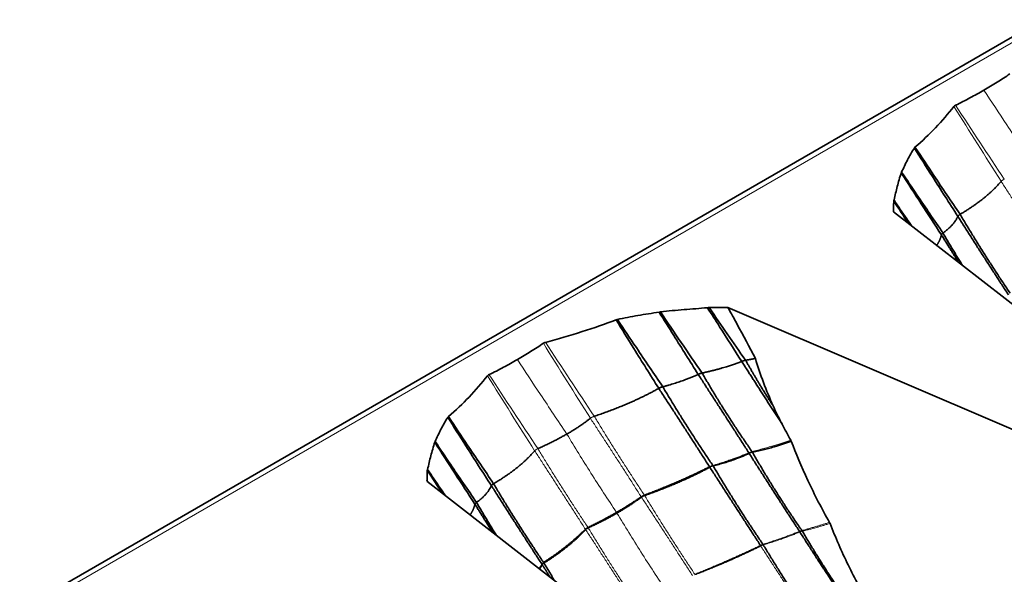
# Model space of a CAD drawing. Header units: millimetres. Extents: x 7 to 415, y 7 to 290.
# Tile 71 of 86: x 337 to 349, y 96 to 103. Entities that reach past the tile are written whole.
import ezdxf

# ---------------------------------------------------------------- set-up
doc = ezdxf.new("R2010")
doc.units = ezdxf.units.MM
doc.layers.add('Sichtbar (ISO)', color=7, linetype='Continuous', lineweight=35)
doc.layers.add('Sichtbar schmal (ISO)', color=7, linetype='Continuous', lineweight=18)

msp = doc.modelspace()

# ---------------------------------------------------------------- linework, layer by layer
at = {"layer": 'Sichtbar (ISO)'}
for p, q in [((392.456, 128.009), (286.673, 66.935)), ((347.673, 100.817), (353.13, 96.575)), ((345.59, 99.615), (352.938, 96.465)), ((341.804, 97.429), (347.261, 93.186))]:
    msp.add_line(p, q, dxfattribs=at)
msp.add_ellipse((346.837, 97.441), major_axis=(-0.718, 1.109), ratio=0.093519, start_param=0.509798, end_param=0.819444, dxfattribs=at)
for points, knots in [([(348.81, 102.347), (348.867, 102.38), (348.923, 102.413), (349.032, 102.482), (349.086, 102.517), (349.138, 102.552)], [-0.0484354, -0.0484354, -0.0484354, -0.0484354, -0.02423798, -0.02423798, 0, 0, 0, 0]), ([(348.81, 102.347), (348.753, 102.314), (348.695, 102.282), (348.576, 102.219), (348.516, 102.188), (348.454, 102.158)], [-0.0484354, -0.0484354, -0.0484354, -0.0484354, -0.02423798, -0.02423798, 0, 0, 0, 0]), ([(348.434, 102.142), (348.361, 102.052), (348.285, 101.963), (348.122, 101.791), (348.037, 101.709), (347.944, 101.629)], [-0.1018724, -0.1018724, -0.1018724, -0.1018724, -0.0501361, -0.0501361, 0, 0, 0, 0]), ([(348.454, 102.158), (348.45, 102.156), (348.446, 102.153), (348.44, 102.148), (348.437, 102.145), (348.434, 102.142)], [-0.003359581, -0.003359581, -0.003359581, -0.003359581, -0.001690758, -0.001690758, 0, 0, 0, 0]), ([(347.936, 101.62), (347.903, 101.571), (347.875, 101.521), (347.823, 101.42), (347.799, 101.367), (347.776, 101.317)], [-0.05336849, -0.05336849, -0.05336849, -0.05336849, -0.0267651, -0.0267651, 0, 0, 0, 0]), ([(347.944, 101.629), (347.942, 101.628), (347.941, 101.627), (347.938, 101.623), (347.937, 101.622), (347.936, 101.62)], [-0.001802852, -0.001802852, -0.001802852, -0.001802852, -0.000918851, -0.000918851, 0, 0, 0, 0]), ([(347.936, 101.62), (348.011, 101.5), (348.087, 101.38), (348.27, 101.093), (348.376, 100.927), (348.484, 100.76)], [0.0163333, 0.0163333, 0.0163333, 0.0163333, 0.0590689, 0.0590689, 0.1186889, 0.1186889, 0.1186889, 0.1186889]), ([(347.944, 101.629), (348.023, 101.511), (348.101, 101.394), (348.29, 101.112), (348.401, 100.949), (348.511, 100.786)], [-0.1018463, -0.1018463, -0.1018463, -0.1018463, -0.0592709, -0.0592709, 0, 0, 0, 0]), ([(347.772, 101.307), (347.752, 101.25), (347.736, 101.193), (347.707, 101.08), (347.694, 101.023), (347.68, 100.966)], [-0.06012104, -0.06012104, -0.06012104, -0.06012104, -0.02989562, -0.02989562, 0, 0, 0, 0]), ([(347.776, 101.317), (347.775, 101.316), (347.774, 101.314), (347.773, 101.311), (347.772, 101.309), (347.772, 101.307)], [-0.001854, -0.001854, -0.001854, -0.001854, -0.000940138, -0.000940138, 0, 0, 0, 0]), ([(347.776, 101.317), (347.84, 101.222), (347.904, 101.126), (348.077, 100.87), (348.187, 100.71), (348.297, 100.55)], [-0.09289361, -0.09289361, -0.09289361, -0.09289361, -0.0582404, -0.0582404, 0, 0, 0, 0]), ([(347.68, 100.966), (347.679, 100.964), (347.678, 100.962), (347.678, 100.957), (347.677, 100.955), (347.677, 100.953)], [-0.002240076, -0.002240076, -0.002240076, -0.002240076, -0.001141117, -0.001141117, 0, 0, 0, 0]), ([(347.68, 100.966), (347.733, 100.887), (347.786, 100.809), (347.86, 100.7), (347.881, 100.67), (347.902, 100.64)], [-0.08048799, -0.08048799, -0.08048799, -0.08048799, -0.05197876, -0.05197876, -0.0409675, -0.0409675, -0.0409675, -0.0409675]), ([(347.677, 100.953), (347.676, 100.927), (347.675, 100.902), (347.674, 100.857), (347.674, 100.837), (347.673, 100.817)], [-0.0266442, -0.0266442, -0.0266442, -0.0266442, -0.01336919, -0.01336919, -0.00318637, -0.00318637, -0.00318637, -0.00318637]), ([(344.742, 99.558), (344.84, 99.57), (344.94, 99.579), (345.136, 99.595), (345.235, 99.603), (345.333, 99.611)], [-0.06012104, -0.06012104, -0.06012104, -0.06012104, -0.02989562, -0.02989562, 0, 0, 0, 0]), ([(345.333, 99.611), (345.337, 99.611), (345.34, 99.612), (345.348, 99.612), (345.352, 99.612), (345.355, 99.612)], [-0.002240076, -0.002240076, -0.002240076, -0.002240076, -0.001141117, -0.001141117, 0, 0, 0, 0]), ([(345.333, 99.611), (345.384, 99.531), (345.435, 99.452), (345.579, 99.227), (345.672, 99.081), (345.764, 98.936)], [-0.08048799, -0.08048799, -0.08048799, -0.08048799, -0.05197876, -0.05197876, 0, 0, 0, 0]), ([(345.355, 99.612), (345.4, 99.613), (345.444, 99.614), (345.522, 99.614), (345.556, 99.615), (345.59, 99.615)], [-0.0266442, -0.0266442, -0.0266442, -0.0266442, -0.01336919, -0.01336919, -0.00318637, -0.00318637, -0.00318637, -0.00318637]), ([(345.936, 98.973), (345.862, 99.115), (345.783, 99.262), (345.666, 99.476), (345.631, 99.541), (345.59, 99.615)], [0, 0, 0, 0, 0.04806119, 0.04806119, 0.07488068, 0.07488068, 0.07488068, 0.07488068]), ([(344.2, 99.463), (344.285, 99.482), (344.371, 99.498), (344.546, 99.528), (344.638, 99.542), (344.724, 99.555)], [-0.05336849, -0.05336849, -0.05336849, -0.05336849, -0.0267651, -0.0267651, 0, 0, 0, 0]), ([(344.724, 99.555), (344.727, 99.556), (344.73, 99.556), (344.736, 99.557), (344.739, 99.558), (344.742, 99.558)], [-0.001854, -0.001854, -0.001854, -0.001854, -0.000940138, -0.000940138, 0, 0, 0, 0]), ([(344.724, 99.555), (344.785, 99.458), (344.847, 99.361), (345.011, 99.099), (345.114, 98.936), (345.216, 98.772)], [-0.09289361, -0.09289361, -0.09289361, -0.09289361, -0.0582404, -0.0582404, 0, 0, 0, 0]), ([(343.295, 99.175), (343.451, 99.218), (343.605, 99.262), (343.903, 99.356), (344.045, 99.405), (344.184, 99.459)], [-0.1018724, -0.1018724, -0.1018724, -0.1018724, -0.0501361, -0.0501361, 0, 0, 0, 0]), ([(344.184, 99.459), (344.186, 99.46), (344.189, 99.46), (344.194, 99.462), (344.197, 99.463), (344.2, 99.463)], [-0.001802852, -0.001802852, -0.001802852, -0.001802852, -0.000918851, -0.000918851, 0, 0, 0, 0]), ([(344.184, 99.459), (344.258, 99.338), (344.332, 99.218), (344.511, 98.93), (344.615, 98.763), (344.72, 98.597)], [-0.1018463, -0.1018463, -0.1018463, -0.1018463, -0.0592709, -0.0592709, 0, 0, 0, 0]), ([(344.2, 99.463), (344.279, 99.345), (344.359, 99.227), (344.549, 98.945), (344.66, 98.781), (344.771, 98.617)], [0.0163333, 0.0163333, 0.0163333, 0.0163333, 0.0590689, 0.0590689, 0.1186889, 0.1186889, 0.1186889, 0.1186889]), ([(342.941, 98.958), (342.998, 98.991), (343.054, 99.025), (343.163, 99.093), (343.217, 99.128), (343.269, 99.164)], [-0.0484354, -0.0484354, -0.0484354, -0.0484354, -0.02423798, -0.02423798, 0, 0, 0, 0]), ([(343.269, 99.164), (343.273, 99.166), (343.276, 99.168), (343.285, 99.172), (343.29, 99.174), (343.295, 99.175)], [-0.003359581, -0.003359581, -0.003359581, -0.003359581, -0.001690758, -0.001690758, 0, 0, 0, 0]), ([(342.941, 98.958), (342.884, 98.925), (342.826, 98.893), (342.707, 98.83), (342.647, 98.799), (342.585, 98.769)], [-0.0484354, -0.0484354, -0.0484354, -0.0484354, -0.02423798, -0.02423798, 0, 0, 0, 0]), ([(346.16, 98.375), (346.117, 98.473), (346.076, 98.571), (346, 98.77), (345.965, 98.871), (345.936, 98.973)], [0, 0, 0, 0, 0.03197268, 0.03197268, 0.06404415, 0.06404415, 0.06404415, 0.06404415]), ([(342.565, 98.754), (342.492, 98.664), (342.416, 98.575), (342.253, 98.403), (342.168, 98.321), (342.075, 98.241)], [-0.1018724, -0.1018724, -0.1018724, -0.1018724, -0.0501361, -0.0501361, 0, 0, 0, 0]), ([(342.585, 98.769), (342.581, 98.767), (342.577, 98.765), (342.571, 98.76), (342.568, 98.757), (342.565, 98.754)], [-0.003359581, -0.003359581, -0.003359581, -0.003359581, -0.001690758, -0.001690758, 0, 0, 0, 0]), ([(342.075, 98.241), (342.073, 98.24), (342.072, 98.238), (342.069, 98.235), (342.068, 98.233), (342.067, 98.232)], [-0.001802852, -0.001802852, -0.001802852, -0.001802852, -0.000918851, -0.000918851, 0, 0, 0, 0]), ([(342.075, 98.241), (342.154, 98.123), (342.232, 98.005), (342.421, 97.724), (342.532, 97.56), (342.642, 97.397)], [-0.1018463, -0.1018463, -0.1018463, -0.1018463, -0.0592709, -0.0592709, 0, 0, 0, 0]), ([(342.067, 98.232), (342.034, 98.182), (342.006, 98.133), (341.954, 98.032), (341.93, 97.979), (341.907, 97.929)], [-0.05336849, -0.05336849, -0.05336849, -0.05336849, -0.0267651, -0.0267651, 0, 0, 0, 0]), ([(342.067, 98.232), (342.142, 98.111), (342.218, 97.991), (342.401, 97.705), (342.507, 97.538), (342.615, 97.372)], [0.0163333, 0.0163333, 0.0163333, 0.0163333, 0.0590689, 0.0590689, 0.1186889, 0.1186889, 0.1186889, 0.1186889]), ([(346.381, 97.946), (346.362, 97.979), (346.344, 98.013), (346.307, 98.08), (346.289, 98.114), (346.271, 98.148)], [0, 0, 0, 0, 0.01160688, 0.01160688, 0.02322044, 0.02322044, 0.02322044, 0.02322044]), ([(341.903, 97.919), (341.883, 97.862), (341.867, 97.805), (341.838, 97.691), (341.825, 97.634), (341.811, 97.577)], [-0.06012104, -0.06012104, -0.06012104, -0.06012104, -0.02989562, -0.02989562, 0, 0, 0, 0]), ([(341.907, 97.929), (341.906, 97.927), (341.905, 97.926), (341.904, 97.922), (341.903, 97.92), (341.903, 97.919)], [-0.001854, -0.001854, -0.001854, -0.001854, -0.000940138, -0.000940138, 0, 0, 0, 0]), ([(341.907, 97.929), (341.971, 97.833), (342.035, 97.737), (342.208, 97.481), (342.318, 97.321), (342.428, 97.162)], [-0.09289361, -0.09289361, -0.09289361, -0.09289361, -0.0582404, -0.0582404, 0, 0, 0, 0]), ([(346.387, 97.934), (346.386, 97.936), (346.385, 97.938), (346.383, 97.942), (346.382, 97.944), (346.381, 97.946)], [0, 0, 0, 0, 0.000656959, 0.000656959, 0.001313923, 0.001313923, 0.001313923, 0.001313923]), ([(346.869, 96.911), (346.771, 97.082), (346.681, 97.256), (346.513, 97.618), (346.448, 97.779), (346.387, 97.934)], [0, 0, 0, 0, 0.0598344, 0.0598344, 0.1191258, 0.1191258, 0.1191258, 0.1191258]), ([(341.808, 97.564), (341.807, 97.539), (341.806, 97.513), (341.805, 97.468), (341.805, 97.449), (341.804, 97.429)], [-0.0266442, -0.0266442, -0.0266442, -0.0266442, -0.01336919, -0.01336919, -0.00318637, -0.00318637, -0.00318637, -0.00318637]), ([(341.811, 97.577), (341.81, 97.575), (341.809, 97.573), (341.809, 97.569), (341.808, 97.567), (341.808, 97.564)], [-0.002240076, -0.002240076, -0.002240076, -0.002240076, -0.001141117, -0.001141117, 0, 0, 0, 0]), ([(341.811, 97.577), (341.864, 97.499), (341.917, 97.42), (341.991, 97.312), (342.012, 97.282), (342.033, 97.252)], [-0.08048799, -0.08048799, -0.08048799, -0.08048799, -0.05197876, -0.05197876, -0.0409675, -0.0409675, -0.0409675, -0.0409675]), ([(346.875, 96.898), (346.874, 96.901), (346.873, 96.903), (346.871, 96.907), (346.87, 96.909), (346.869, 96.911)], [0, 0, 0, 0, 0.0007072, 0.0007072, 0.001414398, 0.001414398, 0.001414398, 0.001414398]), ([(347.37, 95.873), (347.276, 96.037), (347.187, 96.204), (347.02, 96.546), (346.945, 96.718), (346.875, 96.898)], [0, 0, 0, 0, 0.0572748, 0.0572748, 0.1146286, 0.1146286, 0.1146286, 0.1146286])]:
    msp.add_open_spline(points, degree=3, knots=knots, dxfattribs=at)
for points, degree in [([(347.772, 101.307), (347.939, 101.048), (348.107, 100.788), (348.277, 100.527)], 3), ([(349.028, 101.2), (348.839, 100.978), (348.511, 100.786)], 2), ([(347.677, 100.953), (347.74, 100.858), (347.803, 100.763), (347.865, 100.668)], 3), ([(348.484, 100.76), (348.431, 100.647), (348.297, 100.55)], 2), ([(348.484, 100.76), (348.792, 100.274), (349.119, 99.774)], 2), ([(348.511, 100.786), (348.807, 100.287), (349.141, 99.794)], 2), ([(348.277, 100.527), (348.26, 100.458), (348.216, 100.395)], 2), ([(348.277, 100.527), (348.385, 100.353), (348.498, 100.176)], 2), ([(348.297, 100.55), (348.415, 100.345), (348.543, 100.141)], 2), ([(345.355, 99.612), (345.505, 99.392), (345.658, 99.171), (345.813, 98.95)], 3), ([(344.742, 99.558), (344.914, 99.302), (345.088, 99.045), (345.266, 98.789)], 3), ([(345.266, 98.789), (345.558, 98.853), (345.764, 98.936)], 2), ([(345.764, 98.936), (346.011, 98.549), (346.271, 98.148)], 2), ([(345.813, 98.95), (345.876, 98.961), (345.936, 98.973)], 2), ([(345.813, 98.95), (345.973, 98.664), (346.16, 98.375)], 2), ([(344.771, 98.617), (345.034, 98.686), (345.216, 98.772)], 2), ([(345.216, 98.772), (345.532, 98.289), (345.853, 97.786)], 2), ([(345.266, 98.789), (345.549, 98.295), (345.894, 97.801)], 2), ([(344.771, 98.617), (345.064, 98.122), (345.401, 97.627)], 2), ([(343.909, 98.245), (344.384, 98.406), (344.72, 98.597)], 2), ([(344.72, 98.597), (345.038, 98.111), (345.359, 97.61)], 2), ([(343.564, 98.022), (343.73, 98.117), (343.86, 98.22)], 2), ([(343.564, 98.022), (343.399, 97.927), (343.199, 97.838)], 2), ([(341.903, 97.919), (342.07, 97.66), (342.238, 97.4), (342.408, 97.139)], 3), ([(345.9, 97.792), (346.176, 97.852), (346.387, 97.934)], 2), ([(343.159, 97.812), (342.97, 97.59), (342.642, 97.397)], 2), ([(345.405, 97.621), (345.666, 97.688), (345.858, 97.779)], 2), ([(345.858, 97.779), (346.164, 97.297), (346.491, 96.797)], 2), ([(345.9, 97.792), (346.178, 97.302), (346.521, 96.808)], 2), ([(345.405, 97.621), (345.695, 97.127), (346.031, 96.634)], 2), ([(341.808, 97.564), (341.871, 97.47), (341.934, 97.375), (341.996, 97.28)], 3), ([(344.54, 97.253), (344.996, 97.425), (345.359, 97.61)], 2), ([(344.542, 97.249), (345.005, 97.411), (345.362, 97.605)], 2), ([(345.362, 97.605), (345.676, 97.12), (346, 96.621)], 2), ([(342.615, 97.372), (342.562, 97.258), (342.428, 97.162)], 2), ([(342.615, 97.372), (342.923, 96.886), (343.25, 96.385)], 2), ([(342.642, 97.397), (342.938, 96.898), (343.272, 96.406)], 2), ([(344.502, 97.229), (344.517, 97.242), (344.542, 97.249)], 2), ([(342.408, 97.139), (342.391, 97.07), (342.347, 97.007)], 2), ([(342.408, 97.139), (342.516, 96.965), (342.629, 96.788)], 2), ([(342.428, 97.162), (342.546, 96.957), (342.674, 96.753)], 2), ([(344.189, 97.036), (344.356, 97.133), (344.5, 97.232)], 2), ([(344.194, 97.028), (344.361, 97.125), (344.502, 97.229)], 2), ([(344.189, 97.036), (344.022, 96.939), (343.83, 96.846)], 2), ([(344.194, 97.028), (344.027, 96.931), (343.833, 96.842)], 2), ([(343.798, 96.824), (343.582, 96.609), (343.272, 96.406)], 2), ([(343.8, 96.821), (343.591, 96.595), (343.276, 96.4)], 2), ([(343.832, 96.842), (343.81, 96.833), (343.8, 96.821)], 2), ([(346.495, 96.791), (346.806, 96.305), (347.142, 95.804)], 2), ([(346.527, 96.8), (346.815, 96.308), (347.164, 95.812)], 2), ([(346.035, 96.628), (346.332, 96.134), (346.672, 95.637)], 2), ([(345.176, 96.255), (345.619, 96.426), (346.002, 96.616)], 2), ([(343.276, 96.4), (343.34, 96.292), (343.406, 96.183)], 2), ([(343.254, 96.379), (343.24, 96.352), (343.222, 96.326)], 2), ([(343.254, 96.379), (343.302, 96.303), (343.35, 96.227)], 2)]:
    msp.add_open_spline(points, degree=degree, dxfattribs=at)
for points, weights in [([(348.511, 100.786), (348.49, 100.773), (348.484, 100.76)], [1, 1.05312969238, 1]), ([(348.297, 100.55), (348.279, 100.538), (348.277, 100.527)], [1, 1.04798981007, 1]), ([(345.764, 98.936), (345.788, 98.945), (345.813, 98.95)], [1, 1.04276263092, 1]), ([(345.216, 98.772), (345.239, 98.783), (345.266, 98.789)], [1, 1.04798981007, 1]), ([(344.72, 98.597), (344.742, 98.609), (344.771, 98.617)], [1, 1.05312969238, 1]), ([(342.642, 97.397), (342.621, 97.385), (342.615, 97.372)], [1, 1.05312969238, 1]), ([(344.5, 97.233), (344.517, 97.243), (344.54, 97.253)], [1.00078135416, 1.03592539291, 1.00082128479]), ([(342.428, 97.162), (342.41, 97.15), (342.408, 97.139)], [1, 1.04798981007, 1]), ([(343.83, 96.846), (343.81, 96.835), (343.798, 96.824)], [1.00078135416, 1.03592539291, 1.00082128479])]:
    msp.add_rational_spline(points, weights, degree=2, dxfattribs=at)
at = {"layer": 'Sichtbar schmal (ISO)'}
for p, q in [((286.773, 66.925), (392.556, 127.999)), ((345.403, 97.62), (345.405, 97.621)), ((345.362, 97.605), (345.363, 97.605)), ((344.54, 97.253), (344.54, 97.253)), ((344.542, 97.249), (344.542, 97.249)), ((344.5, 97.232), (344.5, 97.233)), ((344.502, 97.229), (344.502, 97.229)), ((343.798, 96.824), (343.798, 96.824)), ((343.8, 96.821), (343.8, 96.821)), ((343.83, 96.846), (343.83, 96.846)), ((343.833, 96.842), (343.832, 96.842)), ((346.032, 96.627), (346.035, 96.628)), ((346.002, 96.616), (346.004, 96.617)), ((343.255, 96.38), (343.254, 96.379)), ((343.276, 96.4), (343.275, 96.4)), ((345.173, 96.258), (345.174, 96.258))]:
    msp.add_line(p, q, dxfattribs=at)
for centre, major_axis, ratio, start_param, end_param in [((397.654, 138.711), (43.668, -80.989), 0.662521, 4.808481, 4.820616), ((384.979, 131.026), (46.834, -76.865), 0.514423, 4.77518, 4.787585), ((389.5, 133.636), (42.941, -79.106), 0.636794, 4.804072, 4.816477), ((378.197, 127.477), (47.977, -78.514), 0.485065, 4.777112, 4.789247), ((391.785, 135.322), (43.668, -80.989), 0.662521, 4.808481, 4.820616), ((379.11, 127.637), (46.834, -76.865), 0.514423, 4.77518, 4.787585)]:
    msp.add_ellipse(centre, major_axis=major_axis, ratio=ratio, start_param=start_param, end_param=end_param, dxfattribs=at)
for points, knots in [([(349.433, 101.41), (349.322, 101.577), (349.211, 101.743), (349.003, 102.055), (348.907, 102.201), (348.81, 102.347)], [-0.1202975, -0.1202975, -0.1202975, -0.1202975, -0.0600379, -0.0600379, -0.0073745, -0.0073745, -0.0073745, -0.0073745]), ([(343.564, 98.022), (343.453, 98.188), (343.342, 98.354), (343.134, 98.667), (343.038, 98.812), (342.941, 98.958)], [-0.1202975, -0.1202975, -0.1202975, -0.1202975, -0.0600379, -0.0600379, -0.0073745, -0.0073745, -0.0073745, -0.0073745]), ([(344.189, 97.036), (344.08, 97.199), (343.972, 97.365), (343.764, 97.693), (343.663, 97.857), (343.564, 98.022)], [-0.1169565, -0.1169565, -0.1169565, -0.1169565, -0.0576653, -0.0576653, 0, 0, 0, 0]), ([(344.194, 97.028), (344.193, 97.029), (344.192, 97.031), (344.191, 97.033), (344.19, 97.035), (344.189, 97.036)], [-0.0009457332, -0.0009457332, -0.0009457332, -0.0009457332, -0.0004740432, -0.0004740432, 0, 0, 0, 0]), ([(344.817, 96.045), (344.709, 96.208), (344.601, 96.373), (344.394, 96.7), (344.293, 96.863), (344.194, 97.028)], [-0.1166023, -0.1166023, -0.1166023, -0.1166023, -0.0575606, -0.0575606, 0, 0, 0, 0])]:
    msp.add_open_spline(points, degree=3, knots=knots, dxfattribs=at)
for points, weights in [([(349.068, 101.227), (349.04, 101.215), (349.028, 101.2)], [1, 1.05637322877, 1]), ([(343.86, 98.22), (343.878, 98.235), (343.909, 98.245)], [1, 1.05637322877, 1]), ([(343.199, 97.838), (343.171, 97.826), (343.159, 97.812)], [1, 1.05637322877, 1]), ([(345.853, 97.786), (345.872, 97.794), (345.894, 97.801)], [1, 1.03089169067, 1]), ([(345.853, 97.786), (345.855, 97.783), (345.858, 97.779)], [1, 1.00064253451, 1]), ([(345.894, 97.801), (345.897, 97.797), (345.9, 97.792)], [1, 1.00110612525, 1]), ([(345.359, 97.61), (345.378, 97.619), (345.401, 97.627)], [1, 1.03492526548, 1]), ([(345.401, 97.627), (345.403, 97.624), (345.405, 97.621)], [1, 1.00051023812, 1]), ([(345.359, 97.61), (345.36, 97.607), (345.362, 97.605)], [1, 1.00036045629, 1]), ([(344.54, 97.253), (344.541, 97.251), (344.542, 97.249)], [1, 1.00021568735, 1]), ([(344.5, 97.232), (344.501, 97.231), (344.502, 97.229)], [1, 1.00020338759, 1]), ([(343.798, 96.824), (343.799, 96.822), (343.8, 96.821)], [1, 1.00021568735, 1]), ([(343.83, 96.846), (343.832, 96.844), (343.833, 96.842)], [1, 1.00020338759, 1]), ([(346.491, 96.797), (346.506, 96.803), (346.521, 96.808)], [1, 1.01621283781, 1]), ([(346.491, 96.797), (346.493, 96.794), (346.495, 96.791)], [1, 1.00066789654, 1]), ([(346.521, 96.808), (346.524, 96.804), (346.527, 96.8)], [1, 1.00107602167, 1]), ([(346, 96.621), (346.014, 96.627), (346.031, 96.634)], [1, 1.01936196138, 1]), ([(346.031, 96.634), (346.033, 96.631), (346.035, 96.628)], [1, 1.0005191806, 1]), ([(346, 96.621), (346.001, 96.618), (346.002, 96.616)], [1, 1.00036150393, 1]), ([(343.272, 96.406), (343.256, 96.395), (343.25, 96.385)], [1, 1.03492526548, 1]), ([(343.25, 96.385), (343.252, 96.382), (343.254, 96.379)], [1, 1.00051023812, 1]), ([(343.272, 96.406), (343.274, 96.403), (343.276, 96.4)], [1, 1.00036045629, 1]), ([(345.174, 96.258), (345.175, 96.256), (345.176, 96.255)], [1, 1.00015822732, 1])]:
    msp.add_rational_spline(points, weights, degree=2, dxfattribs=at)
for points in [[(349.028, 101.2), (349.346, 100.712), (349.667, 100.213)], [(343.909, 98.245), (344.211, 97.747), (344.54, 97.253)], [(343.86, 98.22), (344.181, 97.732), (344.5, 97.232)], [(345.894, 97.801), (346.165, 97.871), (346.381, 97.946)], [(343.159, 97.812), (343.477, 97.323), (343.798, 96.824)], [(343.199, 97.838), (343.502, 97.339), (343.83, 96.846)], [(345.401, 97.627), (345.656, 97.704), (345.853, 97.786)], [(345.858, 97.779), (345.86, 97.78), (345.862, 97.781)], [(345.862, 97.781), (345.876, 97.787), (345.893, 97.79)], [(345.893, 97.79), (345.896, 97.791), (345.9, 97.792)], [(345.363, 97.605), (345.38, 97.615), (345.403, 97.62)], [(344.542, 97.249), (344.845, 96.752), (345.174, 96.258)], [(344.502, 97.229), (344.823, 96.741), (345.144, 96.243)], [(346.521, 96.808), (346.704, 96.859), (346.869, 96.911)], [(346.527, 96.8), (346.711, 96.845), (346.875, 96.898)], [(343.8, 96.821), (344.118, 96.332), (344.44, 95.834)], [(343.833, 96.842), (344.136, 96.344), (344.464, 95.85)], [(346.031, 96.634), (346.28, 96.714), (346.491, 96.797)], [(346.035, 96.628), (346.288, 96.701), (346.495, 96.791)], [(346.495, 96.791), (346.497, 96.792), (346.499, 96.792)], [(346.499, 96.792), (346.509, 96.796), (346.52, 96.799)], [(346.52, 96.799), (346.523, 96.8), (346.527, 96.8)], [(346.004, 96.617), (346.017, 96.623), (346.032, 96.627)], [(345.174, 96.258), (345.612, 96.437), (346, 96.621)], [(346.002, 96.616), (346.318, 96.128), (346.649, 95.628)], [(343.25, 96.385), (343.234, 96.359), (343.214, 96.333)], [(343.275, 96.4), (343.26, 96.391), (343.255, 96.38)]]:
    msp.add_open_spline(points, degree=2, dxfattribs=at)

doc.saveas('drawing.dxf')
